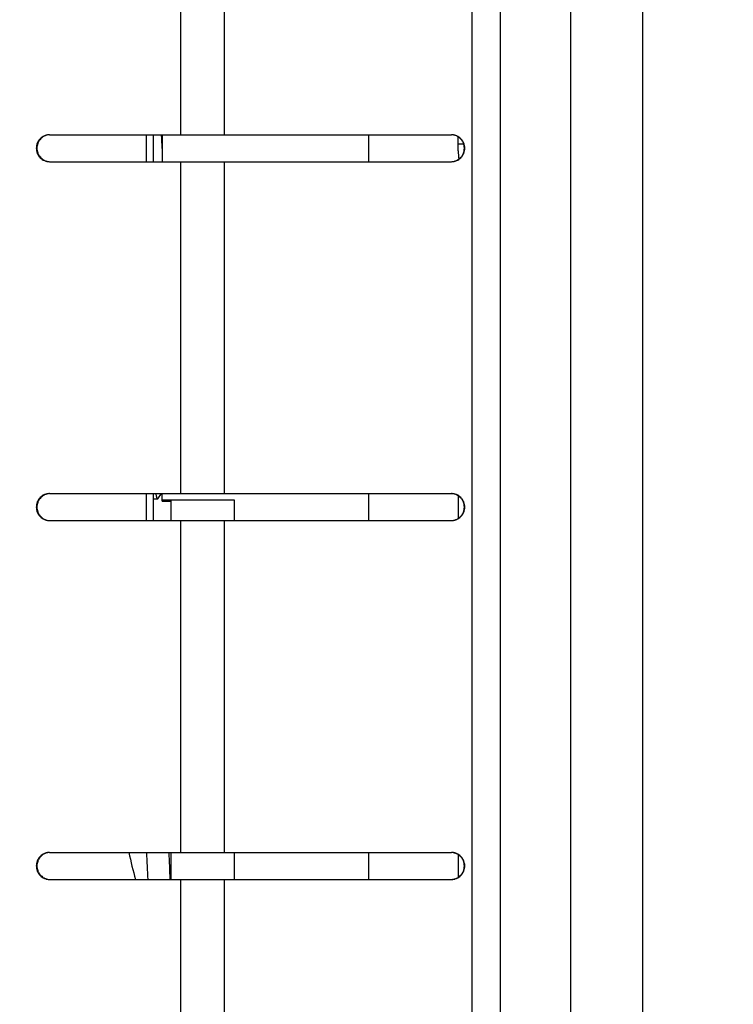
# Model space of a CAD drawing. Header units: inches. Extents: x 0.2 to 16.8, y 0.2 to 10.8.
# Tile 30 of 36: x 8.01 to 8.408, y 6.205 to 6.754. Entities that reach past the tile are written whole.
import ezdxf

# ---------------------------------------------------------------- set-up
doc = ezdxf.new("R2010")
doc.units = ezdxf.units.IN
doc.header["$LTSCALE"] = 0.935
doc.header["$MEASUREMENT"] = 0
doc.layers.get('0').update_dxf_attribs({"linetype": 'CONTINUOUS'})
doc.layers.add('DIMENSIONS', color=7, linetype='CONTINUOUS')
doc.styles.get("Standard").update_dxf_attribs({"font": 'txt', "width": 0.8})
doc.dimstyles.new('DIMSTYLE_2', dxfattribs={"dimtxt": 0.125, "dimasz": 0.18, "dimexe": 0.18, "dimexo": 0.0625, "dimgap": 0.09, "dimtad": 0, "dimtih": 1, "dimtoh": 1, "dimdec": 3, "dimzin": 4, "dimdsep": 46, "dimtxsty": 'STANDARD', "dimblk": '_FILLED', "dimblk1": '_FILLED', "dimblk2": '_FILLED', "dimcen": 0.09, "dimadec": 0, "dimazin": 0, "dimtp": 0.01, "dimtm": 0.01, "dimtfac": 1, "dimtdec": 3, "dimtofl": 0, "dimtmove": 0, "dimatfit": 3, "dimldrblk": '_FILLED', "dimfxl": 1, "dimtolj": 1, "dimtzin": 4, "dimarcsym": 0})

# ---------------------------------------------------------------- blocks, each defined once
blk = doc.blocks.new('_FILLED')
at = {"color": 0, "linetype": 'BYBLOCK'}
blk.add_solid([(0, 0), (-1, 0.1736111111), (-1, -0.1736111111)], dxfattribs=at)
blk = doc.blocks.new('*D26')
at = {"layer": 'DIMENSIONS', "color": 2, "linetype": 'CONTINUOUS'}
for p, q in [((8.1454178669, 8.2048547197), (10.274940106, 8.2048547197)), ((10.149940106, 8.2048547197), (10.149940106, 5.7963547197)), ((10.149940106, 3.1378547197), (10.149940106, 5.5463547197)), ((8.0104178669, 3.1378547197), (10.274940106, 3.1378547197))]:
    blk.add_line(p, q, dxfattribs=at)
at = {"layer": 'DIMENSIONS', "color": 2, "linetype": 'CONTINUOUS', "xscale": 0.18, "yscale": 0.18, "zscale": 0.18}
for p, rotation in [((10.149940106, 8.2048547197), 90), ((10.149940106, 3.1378547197), 270)]:
    blk.add_blockref('_FILLED', p, dxfattribs=dict(at, rotation=rotation))
at = {"layer": 'DIMENSIONS', "color": 2, "linetype": 'CONTINUOUS', "insert": (10.149940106, 5.7338547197), "char_height": 0.125, "width": 1.325, "attachment_point": 2, "line_spacing_factor": 0.9}
blk.add_mtext('5.067{\\Ftxt.shx;\\W1.000000;\\H0.125000; }[128.7]', dxfattribs=at)

msp = doc.modelspace()

# ---------------------------------------------------------------- linework, layer by layer
at = {"color": 9, "linetype": 'CONTINUOUS'}
for p, q in [((8.2624990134, 7.4398547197), (8.2624990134, 3.9198547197)), ((8.278380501, 7.4398547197), (8.278380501, 3.9198547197)), ((8.3177700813, 3.9198547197), (8.3177700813, 7.4398547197)), ((8.3577700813, 3.9198547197), (8.3577700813, 7.4398547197)), ((8.1001041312, 6.8748547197), (8.1001041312, 6.6898547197)), ((8.1243365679, 6.8748547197), (8.1243365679, 6.6898547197)), ((8.0809178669, 6.6898547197), (8.0809178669, 6.6748547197)), ((8.1001041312, 6.6748547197), (8.1001041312, 6.4898547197)), ((8.1243365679, 6.6748547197), (8.1243365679, 6.4898547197)), ((8.0809178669, 6.4898547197), (8.0809178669, 6.4748547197)), ((8.1001041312, 6.4748547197), (8.1001041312, 6.2898547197)), ((8.1243365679, 6.4748547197), (8.1243365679, 6.2898547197)), ((8.1001041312, 6.2748547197), (8.1001041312, 6.0898547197)), ((8.1243365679, 6.2748547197), (8.1243365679, 6.0898547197))]:
    msp.add_line(p, q, dxfattribs=at)
at = {"color": 7, "linetype": 'CONTINUOUS'}
for p, q in [((8.0270661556, 6.6898547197), (8.2511293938, 6.6898547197)), ((8.0849178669, 6.6898547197), (8.0849178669, 6.6748547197)), ((8.0894980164, 6.6898399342), (8.0895154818, 6.6895552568)), ((8.089940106, 6.6898547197), (8.089940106, 6.6748547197)), ((8.204940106, 6.6898547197), (8.204940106, 6.6748547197)), ((8.254940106, 6.6808547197), (8.254940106, 6.6886140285)), ((8.254940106, 6.6848547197), (8.2578774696, 6.6848547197)), ((8.0270661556, 6.6748547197), (8.2511293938, 6.6748547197)), ((8.0270661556, 6.4898547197), (8.2511293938, 6.4898547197)), ((8.0849178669, 6.4898547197), (8.0849178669, 6.4748547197)), ((8.0851416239, 6.4868547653), (8.0849994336, 6.4869195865)), ((8.0872855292, 6.4868547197), (8.0851416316, 6.4868547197)), ((8.0872855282, 6.4868547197), (8.0875167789, 6.4870262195)), ((8.0875167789, 6.4870262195), (8.0894243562, 6.4898547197)), ((8.089940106, 6.4856175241), (8.089940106, 6.4898547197)), ((8.089940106, 6.4864639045), (8.129940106, 6.4864639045)), ((8.094940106, 6.4748547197), (8.094940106, 6.4864639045)), ((8.129940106, 6.4864639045), (8.129940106, 6.4748547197)), ((8.204940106, 6.4898547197), (8.204940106, 6.4748547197)), ((8.254940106, 6.4886140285), (8.254940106, 6.476095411)), ((8.089940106, 6.4856175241), (8.094940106, 6.4856175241)), ((8.0270661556, 6.4748547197), (8.2511293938, 6.4748547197)), ((8.0270661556, 6.2898547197), (8.2511293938, 6.2898547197)), ((8.094940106, 6.2748547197), (8.094940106, 6.2898547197)), ((8.129940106, 6.2898547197), (8.129940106, 6.2748547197)), ((8.204940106, 6.2898547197), (8.204940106, 6.2748547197)), ((8.254940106, 6.2886140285), (8.254940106, 6.276095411)), ((8.0270661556, 6.2748547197), (8.2511293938, 6.2748547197))]:
    msp.add_line(p, q, dxfattribs=at)
for centre, radius, start, end in [((6.8005782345, 6.61076715), 1.2913430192, 3.1741891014, 3.4979330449), ((8.294940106, 6.6808547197), 0.04, 180, 186.5786314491), ((8.2720594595, 6.3313547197), 0.205, 191.685326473, 196.0062476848), ((11.9990771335, 6.4672137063), 3.9220111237, 182.5918922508, 182.8119557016), ((15.2587390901, 6.5581994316), 7.1701744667, 182.1448888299, 182.2651807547)]:
    msp.add_arc(centre, radius, start, end, dxfattribs=at)
for points, knots in [([(8.0270661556, 6.6898547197), (8.0268245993, 6.6898547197), (8.026340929, 6.6898305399), (8.025622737, 6.689722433), (8.0249182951, 6.6895431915), (8.024007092, 6.6892121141), (8.0229344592, 6.6886298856), (8.0219960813, 6.6878471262), (8.0213471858, 6.6871199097), (8.0209147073, 6.6865277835), (8.0205415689, 6.6858954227), (8.0201278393, 6.6850073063), (8.0197751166, 6.683826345), (8.0196325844, 6.6823547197), (8.0197751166, 6.6808830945), (8.0201278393, 6.6797021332), (8.0205415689, 6.6788140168), (8.0209147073, 6.678181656), (8.0213471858, 6.6775895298), (8.0219960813, 6.6768623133), (8.0229344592, 6.6760795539), (8.024007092, 6.6754973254), (8.0249182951, 6.675166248), (8.025622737, 6.6749870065), (8.026340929, 6.6748788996), (8.0268245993, 6.6748547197), (8.0270661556, 6.6748547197)], [0, 0, 0, 0, 0.0310219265, 0.0620712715, 0.093128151, 0.1242098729, 0.1864071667, 0.2487771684, 0.2800695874, 0.311407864, 0.3427897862, 0.3742106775, 0.4370698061, 0.5, 0.5629301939, 0.6257893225, 0.6572102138, 0.688592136, 0.7199304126, 0.7512228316, 0.8135928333, 0.8757901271, 0.906871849, 0.9379287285, 0.9689780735, 1, 1, 1, 1]), ([(8.0261994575, 6.6897527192), (8.0257730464, 6.6896805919), (8.0251408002, 6.6895145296), (8.024339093, 6.6891846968), (8.0235678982, 6.6887844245), (8.0226734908, 6.6881570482), (8.0219021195, 6.6873814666), (8.0213726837, 6.6866870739), (8.0210216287, 6.6861321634), (8.0207198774, 6.6855481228), (8.0203864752, 6.6847368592), (8.0201034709, 6.6836718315), (8.0199893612, 6.6823547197), (8.0201034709, 6.681037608), (8.0203864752, 6.6799725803), (8.0207198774, 6.6791613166), (8.0210216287, 6.678577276), (8.0213726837, 6.6780223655), (8.0219021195, 6.6773279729), (8.0226734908, 6.6765523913), (8.0235678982, 6.6759250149), (8.024339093, 6.6755247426), (8.0251408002, 6.6751949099), (8.0257730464, 6.6750288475), (8.0261994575, 6.6749567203)], [0, 0, 0, 0, 0.0620037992, 0.0930725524, 0.1241741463, 0.1864277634, 0.2488457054, 0.2801467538, 0.311487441, 0.3428649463, 0.374274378, 0.4371084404, 0.5, 0.5628915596, 0.625725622, 0.6571350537, 0.688512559, 0.7198532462, 0.7511542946, 0.8135722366, 0.8758258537, 0.9069274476, 0.9379962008, 1, 1, 1, 1]), ([(8.2511282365, 6.6748587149), (8.2513666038, 6.6748665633), (8.2518429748, 6.6749053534), (8.2525483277, 6.6750323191), (8.2532383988, 6.6752269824), (8.2541288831, 6.675574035), (8.2551738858, 6.6761674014), (8.2560861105, 6.6769508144), (8.2567159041, 6.6776729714), (8.2571350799, 6.6782584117), (8.2574964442, 6.678881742), (8.2578967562, 6.6797549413), (8.2582378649, 6.680913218), (8.2583756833, 6.6823547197), (8.2582378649, 6.6837962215), (8.2578967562, 6.6849544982), (8.2574964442, 6.6858276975), (8.2571350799, 6.6864510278), (8.2567159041, 6.6870364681), (8.2560861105, 6.6877586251), (8.2551738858, 6.6885420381), (8.2541288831, 6.6891354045), (8.2532383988, 6.6894824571), (8.2525483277, 6.6896771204), (8.2518429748, 6.6898040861), (8.2513666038, 6.6898428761), (8.2511282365, 6.6898507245)], [0, 0, 0, 0, 0.0311531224, 0.0623155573, 0.0934784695, 0.1246558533, 0.1869932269, 0.2494144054, 0.2806942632, 0.3119959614, 0.3433186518, 0.3746597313, 0.437313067, 0.5, 0.562686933, 0.6253402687, 0.6566813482, 0.6880040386, 0.7193057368, 0.7505855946, 0.8130067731, 0.8753441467, 0.9065215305, 0.9376844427, 0.9688468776, 1, 1, 1, 1]), ([(8.2511293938, 6.6748547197), (8.2513728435, 6.6748547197), (8.2518602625, 6.6748788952), (8.2525840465, 6.674986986), (8.2532939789, 6.675166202), (8.2542120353, 6.6754971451), (8.2552926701, 6.6760789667), (8.2562388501, 6.676861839), (8.2568931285, 6.6775893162), (8.2573290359, 6.6781814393), (8.2577051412, 6.6788138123), (8.2581220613, 6.6797017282), (8.2584776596, 6.6808826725), (8.2586213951, 6.6823547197), (8.2584776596, 6.683826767), (8.2581220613, 6.6850077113), (8.2577051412, 6.6858956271), (8.2573290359, 6.6865280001), (8.2568931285, 6.6871201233), (8.2562388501, 6.6878476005), (8.2552926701, 6.6886304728), (8.2542120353, 6.6892122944), (8.2532939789, 6.6895432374), (8.2525840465, 6.6897224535), (8.2518602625, 6.6898305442), (8.2513728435, 6.6898547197), (8.2511293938, 6.6898547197)], [0, 0, 0, 0, 0.0311440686, 0.0623108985, 0.0934759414, 0.1246523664, 0.1869853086, 0.2494024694, 0.2806826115, 0.3119851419, 0.3433092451, 0.3746525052, 0.4373087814, 0.5, 0.5626912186, 0.6253474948, 0.6566907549, 0.6880148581, 0.7193173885, 0.7505975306, 0.8130146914, 0.8753476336, 0.9065240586, 0.9376891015, 0.9688559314, 1, 1, 1, 1]), ([(8.0270661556, 6.4898547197), (8.0268245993, 6.4898547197), (8.026340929, 6.4898305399), (8.025622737, 6.489722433), (8.0249182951, 6.4895431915), (8.024007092, 6.4892121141), (8.0229344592, 6.4886298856), (8.0219960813, 6.4878471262), (8.0213471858, 6.4871199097), (8.0209147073, 6.4865277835), (8.0205415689, 6.4858954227), (8.0201278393, 6.4850073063), (8.0197751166, 6.483826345), (8.0196325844, 6.4823547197), (8.0197751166, 6.4808830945), (8.0201278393, 6.4797021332), (8.0205415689, 6.4788140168), (8.0209147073, 6.478181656), (8.0213471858, 6.4775895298), (8.0219960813, 6.4768623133), (8.0229344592, 6.4760795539), (8.024007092, 6.4754973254), (8.0249182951, 6.475166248), (8.025622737, 6.4749870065), (8.026340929, 6.4748788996), (8.0268245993, 6.4748547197), (8.0270661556, 6.4748547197)], [0, 0, 0, 0, 0.0310219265, 0.0620712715, 0.093128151, 0.1242098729, 0.1864071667, 0.2487771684, 0.2800695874, 0.311407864, 0.3427897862, 0.3742106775, 0.4370698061, 0.5, 0.5629301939, 0.6257893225, 0.6572102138, 0.688592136, 0.7199304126, 0.7512228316, 0.8135928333, 0.8757901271, 0.906871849, 0.9379287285, 0.9689780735, 1, 1, 1, 1]), ([(8.0261994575, 6.4897527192), (8.0257730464, 6.4896805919), (8.0251408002, 6.4895145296), (8.024339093, 6.4891846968), (8.0235678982, 6.4887844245), (8.0226734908, 6.4881570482), (8.0219021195, 6.4873814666), (8.0213726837, 6.4866870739), (8.0210216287, 6.4861321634), (8.0207198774, 6.4855481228), (8.0203864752, 6.4847368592), (8.0201034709, 6.4836718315), (8.0199893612, 6.4823547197), (8.0201034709, 6.481037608), (8.0203864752, 6.4799725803), (8.0207198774, 6.4791613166), (8.0210216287, 6.478577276), (8.0213726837, 6.4780223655), (8.0219021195, 6.4773279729), (8.0226734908, 6.4765523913), (8.0235678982, 6.4759250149), (8.024339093, 6.4755247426), (8.0251408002, 6.4751949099), (8.0257730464, 6.4750288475), (8.0261994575, 6.4749567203)], [0, 0, 0, 0, 0.0620037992, 0.0930725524, 0.1241741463, 0.1864277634, 0.2488457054, 0.2801467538, 0.311487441, 0.3428649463, 0.374274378, 0.4371084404, 0.5, 0.5628915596, 0.625725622, 0.6571350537, 0.688512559, 0.7198532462, 0.7511542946, 0.8135722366, 0.8758258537, 0.9069274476, 0.9379962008, 1, 1, 1, 1]), ([(8.0863346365, 6.4897439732), (8.0863718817, 6.4895185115), (8.0864454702, 6.489096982), (8.0865630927, 6.4885104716), (8.0866803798, 6.4880131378), (8.0867824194, 6.4876557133), (8.0868658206, 6.4874156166), (8.0869248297, 6.4872681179), (8.0869837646, 6.4871430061), (8.0870426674, 6.4870401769), (8.0871016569, 6.4869594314), (8.0871611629, 6.4869005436), (8.0872220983, 6.4868635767), (8.0872653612, 6.4868547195), (8.0872855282, 6.4868547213)], [0, 0, 0, 0, 0.2195397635, 0.4110582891, 0.5746015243, 0.7103455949, 0.7679151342, 0.8187197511, 0.8629004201, 0.9006772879, 0.9324074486, 0.9586996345, 0.9806252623, 1, 1, 1, 1]), ([(8.2511282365, 6.4748587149), (8.2513666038, 6.4748665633), (8.2518429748, 6.4749053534), (8.2525483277, 6.4750323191), (8.2532383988, 6.4752269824), (8.2541288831, 6.475574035), (8.2551738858, 6.4761674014), (8.2560861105, 6.4769508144), (8.2567159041, 6.4776729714), (8.2571350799, 6.4782584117), (8.2574964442, 6.478881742), (8.2578967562, 6.4797549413), (8.2582378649, 6.480913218), (8.2583756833, 6.4823547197), (8.2582378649, 6.4837962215), (8.2578967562, 6.4849544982), (8.2574964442, 6.4858276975), (8.2571350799, 6.4864510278), (8.2567159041, 6.4870364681), (8.2560861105, 6.4877586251), (8.2551738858, 6.4885420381), (8.2541288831, 6.4891354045), (8.2532383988, 6.4894824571), (8.2525483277, 6.4896771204), (8.2518429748, 6.4898040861), (8.2513666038, 6.4898428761), (8.2511282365, 6.4898507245)], [0, 0, 0, 0, 0.0311531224, 0.0623155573, 0.0934784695, 0.1246558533, 0.1869932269, 0.2494144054, 0.2806942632, 0.3119959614, 0.3433186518, 0.3746597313, 0.437313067, 0.5, 0.562686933, 0.6253402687, 0.6566813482, 0.6880040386, 0.7193057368, 0.7505855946, 0.8130067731, 0.8753441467, 0.9065215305, 0.9376844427, 0.9688468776, 1, 1, 1, 1]), ([(8.2511293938, 6.4748547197), (8.2513728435, 6.4748547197), (8.2518602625, 6.4748788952), (8.2525840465, 6.474986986), (8.2532939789, 6.475166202), (8.2542120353, 6.4754971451), (8.2552926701, 6.4760789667), (8.2562388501, 6.476861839), (8.2568931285, 6.4775893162), (8.2573290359, 6.4781814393), (8.2577051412, 6.4788138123), (8.2581220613, 6.4797017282), (8.2584776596, 6.4808826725), (8.2586213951, 6.4823547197), (8.2584776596, 6.483826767), (8.2581220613, 6.4850077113), (8.2577051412, 6.4858956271), (8.2573290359, 6.4865280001), (8.2568931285, 6.4871201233), (8.2562388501, 6.4878476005), (8.2552926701, 6.4886304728), (8.2542120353, 6.4892122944), (8.2532939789, 6.4895432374), (8.2525840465, 6.4897224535), (8.2518602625, 6.4898305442), (8.2513728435, 6.4898547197), (8.2511293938, 6.4898547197)], [0, 0, 0, 0, 0.0311440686, 0.0623108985, 0.0934759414, 0.1246523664, 0.1869853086, 0.2494024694, 0.2806826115, 0.3119851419, 0.3433092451, 0.3746525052, 0.4373087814, 0.5, 0.5626912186, 0.6253474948, 0.6566907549, 0.6880148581, 0.7193173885, 0.7505975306, 0.8130146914, 0.8753476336, 0.9065240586, 0.9376891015, 0.9688559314, 1, 1, 1, 1]), ([(8.0270661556, 6.2898547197), (8.0268245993, 6.2898547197), (8.026340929, 6.2898305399), (8.025622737, 6.289722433), (8.0249182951, 6.2895431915), (8.024007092, 6.2892121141), (8.0229344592, 6.2886298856), (8.0219960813, 6.2878471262), (8.0213471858, 6.2871199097), (8.0209147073, 6.2865277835), (8.0205415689, 6.2858954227), (8.0201278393, 6.2850073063), (8.0197751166, 6.283826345), (8.0196325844, 6.2823547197), (8.0197751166, 6.2808830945), (8.0201278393, 6.2797021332), (8.0205415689, 6.2788140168), (8.0209147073, 6.278181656), (8.0213471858, 6.2775895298), (8.0219960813, 6.2768623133), (8.0229344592, 6.2760795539), (8.024007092, 6.2754973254), (8.0249182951, 6.275166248), (8.025622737, 6.2749870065), (8.026340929, 6.2748788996), (8.0268245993, 6.2748547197), (8.0270661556, 6.2748547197)], [0, 0, 0, 0, 0.0310219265, 0.0620712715, 0.093128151, 0.1242098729, 0.1864071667, 0.2487771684, 0.2800695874, 0.311407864, 0.3427897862, 0.3742106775, 0.4370698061, 0.5, 0.5629301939, 0.6257893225, 0.6572102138, 0.688592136, 0.7199304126, 0.7512228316, 0.8135928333, 0.8757901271, 0.906871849, 0.9379287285, 0.9689780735, 1, 1, 1, 1]), ([(8.0261994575, 6.2897527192), (8.0257730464, 6.2896805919), (8.0251408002, 6.2895145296), (8.024339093, 6.2891846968), (8.0235678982, 6.2887844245), (8.0226734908, 6.2881570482), (8.0219021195, 6.2873814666), (8.0213726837, 6.2866870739), (8.0210216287, 6.2861321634), (8.0207198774, 6.2855481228), (8.0203864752, 6.2847368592), (8.0201034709, 6.2836718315), (8.0199893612, 6.2823547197), (8.0201034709, 6.281037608), (8.0203864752, 6.2799725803), (8.0207198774, 6.2791613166), (8.0210216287, 6.278577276), (8.0213726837, 6.2780223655), (8.0219021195, 6.2773279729), (8.0226734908, 6.2765523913), (8.0235678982, 6.2759250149), (8.024339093, 6.2755247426), (8.0251408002, 6.2751949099), (8.0257730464, 6.2750288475), (8.0261994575, 6.2749567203)], [0, 0, 0, 0, 0.0620037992, 0.0930725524, 0.1241741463, 0.1864277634, 0.2488457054, 0.2801467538, 0.311487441, 0.3428649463, 0.374274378, 0.4371084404, 0.5, 0.5628915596, 0.625725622, 0.6571350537, 0.688512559, 0.7198532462, 0.7511542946, 0.8135722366, 0.8758258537, 0.9069274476, 0.9379962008, 1, 1, 1, 1]), ([(8.2511282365, 6.2748587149), (8.2513666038, 6.2748665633), (8.2518429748, 6.2749053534), (8.2525483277, 6.2750323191), (8.2532383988, 6.2752269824), (8.2541288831, 6.275574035), (8.2551738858, 6.2761674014), (8.2560861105, 6.2769508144), (8.2567159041, 6.2776729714), (8.2571350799, 6.2782584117), (8.2574964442, 6.278881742), (8.2578967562, 6.2797549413), (8.2582378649, 6.280913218), (8.2583756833, 6.2823547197), (8.2582378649, 6.2837962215), (8.2578967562, 6.2849544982), (8.2574964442, 6.2858276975), (8.2571350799, 6.2864510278), (8.2567159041, 6.2870364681), (8.2560861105, 6.2877586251), (8.2551738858, 6.2885420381), (8.2541288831, 6.2891354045), (8.2532383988, 6.2894824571), (8.2525483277, 6.2896771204), (8.2518429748, 6.2898040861), (8.2513666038, 6.2898428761), (8.2511282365, 6.2898507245)], [0, 0, 0, 0, 0.0311531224, 0.0623155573, 0.0934784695, 0.1246558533, 0.1869932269, 0.2494144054, 0.2806942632, 0.3119959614, 0.3433186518, 0.3746597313, 0.437313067, 0.5, 0.562686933, 0.6253402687, 0.6566813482, 0.6880040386, 0.7193057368, 0.7505855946, 0.8130067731, 0.8753441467, 0.9065215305, 0.9376844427, 0.9688468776, 1, 1, 1, 1]), ([(8.2511293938, 6.2748547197), (8.2513728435, 6.2748547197), (8.2518602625, 6.2748788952), (8.2525840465, 6.274986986), (8.2532939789, 6.275166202), (8.2542120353, 6.2754971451), (8.2552926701, 6.2760789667), (8.2562388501, 6.276861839), (8.2568931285, 6.2775893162), (8.2573290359, 6.2781814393), (8.2577051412, 6.2788138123), (8.2581220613, 6.2797017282), (8.2584776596, 6.2808826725), (8.2586213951, 6.2823547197), (8.2584776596, 6.283826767), (8.2581220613, 6.2850077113), (8.2577051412, 6.2858956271), (8.2573290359, 6.2865280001), (8.2568931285, 6.2871201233), (8.2562388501, 6.2878476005), (8.2552926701, 6.2886304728), (8.2542120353, 6.2892122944), (8.2532939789, 6.2895432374), (8.2525840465, 6.2897224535), (8.2518602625, 6.2898305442), (8.2513728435, 6.2898547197), (8.2511293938, 6.2898547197)], [0, 0, 0, 0, 0.0311440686, 0.0623108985, 0.0934759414, 0.1246523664, 0.1869853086, 0.2494024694, 0.2806826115, 0.3119851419, 0.3433092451, 0.3746525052, 0.4373087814, 0.5, 0.5626912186, 0.6253474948, 0.6566907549, 0.6880148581, 0.7193173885, 0.7505975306, 0.8130146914, 0.8753476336, 0.9065240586, 0.9376891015, 0.9688559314, 1, 1, 1, 1])]:
    msp.add_open_spline(points, degree=3, knots=knots, dxfattribs=at)

# ---------------------------------------------------------------- dimensions: what is measured, and where the dimension line sits
at = {"layer": 'DIMENSIONS', "color": 2, "linetype": 'CONTINUOUS'}
dim = msp.add_linear_dim(base=(10.149940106, 3.1378547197), p1=(8.1454178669, 8.2048547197), p2=(8.0104178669, 3.1378547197), angle=270, dimstyle='DIMSTYLE_2', dxfattribs=at)
dim.commit()
dim.dimension.update_dxf_attribs({"geometry": '*D26', "text_midpoint": (9.999940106, 5.6713547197), "dimtype": 160})

doc.saveas('drawing.dxf')
